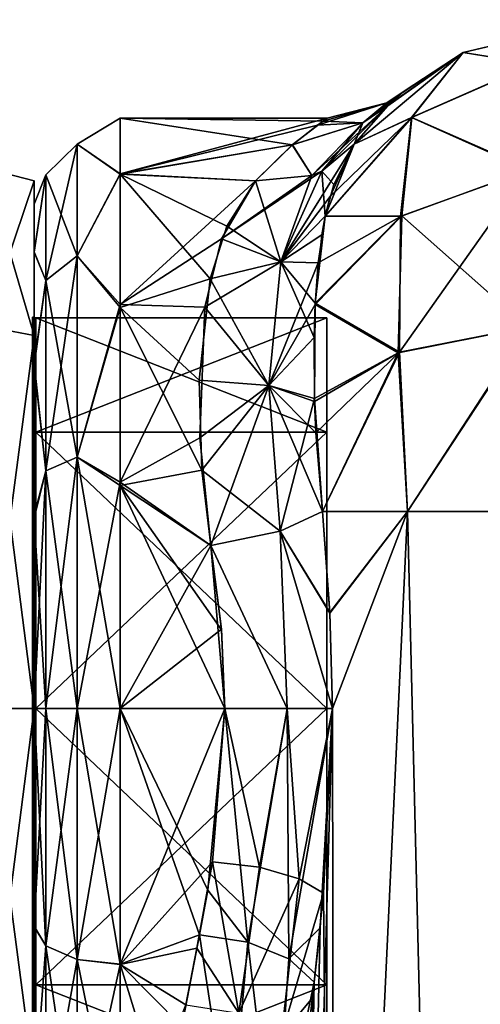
# Model space of a CAD drawing. Extents: x -23 to 700, y -2000 to 0.
# Tile 127 of 196: x -1 to 18, y -40 to 0. Entities that reach past the tile are written whole.
import ezdxf

# ---------------------------------------------------------------- set-up
doc = ezdxf.new("R2010")
doc.units = 0
doc.header["$LTSCALE"] = 65.149826
for name, color, linetype in [('1072', 7, 'CONTINUOUS'), ('1073', 7, 'CONTINUOUS'), ('1074', 7, 'CONTINUOUS'), ('1075', 7, 'CONTINUOUS'), ('1076', 7, 'CONTINUOUS'), ('1078', 7, 'CONTINUOUS'), ('1079', 7, 'CONTINUOUS'), ('1080', 7, 'CONTINUOUS'), ('1083', 7, 'CONTINUOUS'), ('1084', 7, 'CONTINUOUS'), ('1103', 7, 'CONTINUOUS'), ('1104', 7, 'CONTINUOUS'), ('1105', 7, 'CONTINUOUS'), ('1106', 7, 'CONTINUOUS'), ('1108', 7, 'CONTINUOUS'), ('1109', 7, 'CONTINUOUS'), ('1110', 7, 'CONTINUOUS'), ('1449', 7, 'CONTINUOUS'), ('1450', 7, 'CONTINUOUS'), ('1451', 7, 'CONTINUOUS'), ('1452', 7, 'CONTINUOUS'), ('1455', 7, 'CONTINUOUS'), ('1456', 7, 'CONTINUOUS'), ('1459', 7, 'CONTINUOUS'), ('1460', 7, 'CONTINUOUS'), ('1631', 7, 'CONTINUOUS'), ('1632', 7, 'CONTINUOUS')]:
    doc.layers.add(name, color=color, linetype=linetype)

msp = doc.modelspace()

# ---------------------------------------------------------------- linework, layer by layer
at = {"layer": '1072', "linetype": 'CONTINUOUS'}
for points in [[(11.714, -20, 7.232), (15.176, -20, 2.792), (12.022, -24.125, 6.615), (11.714, -20, 7.232)], [(12.022, -24.125, 6.615), (15.176, -20, 2.792), (12.124, -28, 6.429), (12.022, -24.125, 6.615)], [(15.176, -20, 2.792), (12.2, -83.45, 6.293), (12.124, -28, 6.429), (15.176, -20, 2.792)], [(16.722, -83.45, 1.72), (12.2, -83.45, 6.293), (15.176, -20, 2.792), (16.722, -83.45, 1.72)], [(20.235, -20, 0.321), (16.722, -83.45, 1.72), (15.176, -20, 2.792), (20.235, -20, 0.321)], [(23.05, -83.45), (16.722, -83.45, 1.72), (20.235, -20, 0.321), (23.05, -83.45)], [(12.2, -83.45, 6.293), (10.55, -83.45, 12.5), (12.124, -28, 6.429), (12.2, -83.45, 6.293)], [(12.124, -28, 6.429), (10.55, -83.45, 12.5), (11.624, -36.92, 7.431), (12.124, -28, 6.429)], [(11.624, -36.92, 7.431), (10.55, -83.45, 12.5), (11.383, -39.124, 8.013), (11.624, -36.92, 7.431)], [(11.383, -39.124, 8.013), (10.55, -83.45, 12.5), (10.87, -43.617, 9.689), (11.383, -39.124, 8.013)]]:
    msp.add_3dface(points, dxfattribs=at)
at = {"layer": '1073', "linetype": 'CONTINUOUS'}
for points in [[(17.43, -1.335, 20), (23.051, 0, 20), (20.293, -1.801, 12.479), (17.43, -1.335, 20)], [(13.009, -5.055, 20), (17.43, -1.335, 20), (15.33, -3.983, 13.381), (13.009, -5.055, 20)], [(15.33, -3.983, 13.381), (17.43, -1.335, 20), (20.293, -1.801, 12.479), (15.33, -3.983, 13.381)], [(15.33, -3.983, 13.381), (20.293, -1.801, 12.479), (20.089, -6.104, 6.115), (15.33, -3.983, 13.381)], [(11.83, -7.984, 15.013), (13.009, -5.055, 20), (15.33, -3.983, 13.381), (11.83, -7.984, 15.013)], [(11.83, -7.984, 15.013), (15.33, -3.983, 13.381), (14.891, -7.995, 8.005), (11.83, -7.984, 15.013)], [(14.891, -7.995, 8.005), (15.33, -3.983, 13.381), (20.089, -6.104, 6.115), (14.891, -7.995, 8.005)], [(12.177, -6.702, 16.851), (13.009, -5.055, 20), (11.83, -7.984, 15.013), (12.177, -6.702, 16.851)], [(14.891, -7.995, 8.005), (20.089, -6.104, 6.115), (14.843, -13.522, 4.36), (14.891, -7.995, 8.005)], [(14.843, -13.522, 4.36), (20.089, -6.104, 6.115), (20.099, -12.481, 1.849), (14.843, -13.522, 4.36)], [(11.691, -8.741, 14.084), (11.83, -7.984, 15.013), (11.422, -11.519, 11.389), (11.691, -8.741, 14.084)], [(11.422, -11.519, 11.389), (11.83, -7.984, 15.013), (14.891, -7.995, 8.005), (11.422, -11.519, 11.389)], [(11.422, -11.519, 11.389), (14.891, -7.995, 8.005), (14.843, -13.522, 4.36), (11.422, -11.519, 11.389)], [(11.377, -12.927, 10.342), (11.422, -11.519, 11.389), (11.4, -15.529, 8.832), (11.377, -12.927, 10.342)], [(11.4, -15.529, 8.832), (11.422, -11.519, 11.389), (14.843, -13.522, 4.36), (11.4, -15.529, 8.832)], [(15.176, -20, 2.792), (14.843, -13.522, 4.36), (20.099, -12.481, 1.849), (15.176, -20, 2.792)], [(20.235, -20, 0.321), (15.176, -20, 2.792), (20.099, -12.481, 1.849), (20.235, -20, 0.321)], [(11.4, -15.529, 8.832), (14.843, -13.522, 4.36), (11.453, -16.791, 8.266), (11.4, -15.529, 8.832)], [(14.843, -13.522, 4.36), (11.714, -20, 7.232), (11.453, -16.791, 8.266), (14.843, -13.522, 4.36)], [(15.176, -20, 2.792), (11.714, -20, 7.232), (14.843, -13.522, 4.36), (15.176, -20, 2.792)]]:
    msp.add_3dface(points, dxfattribs=at)
at = {"layer": '1074', "linetype": 'CONTINUOUS'}
for points in [[(17.429, -1.335, 46), (23.049, 0, 46), (17.43, -1.335, 20), (17.429, -1.335, 46)], [(17.43, -1.335, 20), (23.049, 0, 46), (23.051, 0, 20), (17.43, -1.335, 20)], [(13.009, -5.055, 46), (17.429, -1.335, 46), (14.37, -3.505, 40.198), (13.009, -5.055, 46)], [(13.009, -5.055, 20), (14.427, -3.451, 26.098), (17.43, -1.335, 20), (13.009, -5.055, 20)], [(14.37, -3.505, 40.198), (17.429, -1.335, 46), (15.043, -2.901, 34.832), (14.37, -3.505, 40.198)], [(14.971, -2.962, 30.092), (17.429, -1.335, 46), (14.427, -3.451, 26.098), (14.971, -2.962, 30.092)], [(14.427, -3.451, 26.098), (17.429, -1.335, 46), (17.43, -1.335, 20), (14.427, -3.451, 26.098)], [(15.043, -2.901, 34.832), (17.429, -1.335, 46), (14.971, -2.962, 30.092), (15.043, -2.901, 34.832)]]:
    msp.add_3dface(points, dxfattribs=at)
at = {"layer": '1075', "linetype": 'CONTINUOUS'}
for points in [[(17.429, -1.335, 46), (20.317, -1.797, 53.525), (23.049, 0, 46), (17.429, -1.335, 46)], [(13.009, -5.055, 46), (15.349, -3.97, 52.627), (17.429, -1.335, 46), (13.009, -5.055, 46)], [(15.349, -3.97, 52.627), (20.317, -1.797, 53.525), (17.429, -1.335, 46), (15.349, -3.97, 52.627)], [(15.349, -3.97, 52.627), (20.153, -6.096, 59.9), (20.317, -1.797, 53.525), (15.349, -3.97, 52.627)], [(11.831, -7.981, 50.983), (14.936, -7.971, 58.025), (15.349, -3.97, 52.627), (11.831, -7.981, 50.983)], [(11.831, -7.981, 50.983), (15.349, -3.97, 52.627), (12.025, -7.188, 49.897), (11.831, -7.981, 50.983)], [(12.025, -7.188, 49.897), (15.349, -3.97, 52.627), (13.009, -5.055, 46), (12.025, -7.188, 49.897)], [(14.936, -7.971, 58.025), (20.153, -6.096, 59.9), (15.349, -3.97, 52.627), (14.936, -7.971, 58.025)], [(14.936, -7.971, 58.025), (20.044, -12.494, 64.142), (20.153, -6.096, 59.9), (14.936, -7.971, 58.025)], [(11.419, -11.574, 54.656), (14.791, -13.546, 61.6), (14.936, -7.971, 58.025), (11.419, -11.574, 54.656)], [(11.419, -11.574, 54.656), (14.936, -7.971, 58.025), (11.544, -9.879, 53.138), (11.419, -11.574, 54.656)], [(11.544, -9.879, 53.138), (14.936, -7.971, 58.025), (11.831, -7.981, 50.983), (11.544, -9.879, 53.138)], [(14.791, -13.546, 61.6), (20.044, -12.494, 64.142), (14.936, -7.971, 58.025), (14.791, -13.546, 61.6)], [(11.396, -15.405, 57.107), (14.791, -13.546, 61.6), (11.419, -11.574, 54.656), (11.396, -15.405, 57.107)], [(14.791, -13.546, 61.6), (15.175, -20, 63.208), (20.044, -12.494, 64.142), (14.791, -13.546, 61.6)], [(15.175, -20, 63.208), (20.234, -20, 65.679), (20.044, -12.494, 64.142), (15.175, -20, 63.208)], [(11.396, -15.405, 57.107), (11.714, -20, 58.768), (14.791, -13.546, 61.6), (11.396, -15.405, 57.107)], [(11.714, -20, 58.768), (15.175, -20, 63.208), (14.791, -13.546, 61.6), (11.714, -20, 58.768)]]:
    msp.add_3dface(points, dxfattribs=at)
at = {"layer": '1076', "linetype": 'CONTINUOUS'}
for points in [[(11.714, -20, 58.768), (12.021, -24.097, 59.382), (15.175, -20, 63.208), (11.714, -20, 58.768)], [(12.021, -24.097, 59.382), (12.124, -28, 59.571), (15.175, -20, 63.208), (12.021, -24.097, 59.382)], [(12.124, -28, 59.571), (12.2, -83.45, 59.707), (15.175, -20, 63.208), (12.124, -28, 59.571)], [(12.2, -83.45, 59.707), (16.722, -83.45, 64.28), (15.175, -20, 63.208), (12.2, -83.45, 59.707)], [(15.175, -20, 63.208), (16.722, -83.45, 64.28), (20.234, -20, 65.679), (15.175, -20, 63.208)], [(16.722, -83.45, 64.28), (23.05, -83.45, 66), (20.234, -20, 65.679), (16.722, -83.45, 64.28)], [(11.76, -35.516, 58.865), (12.2, -83.45, 59.707), (12.124, -28, 59.571), (11.76, -35.516, 58.865)], [(11.31, -39.763, 57.792), (12.2, -83.45, 59.707), (11.76, -35.516, 58.865), (11.31, -39.763, 57.792)], [(10.986, -42.563, 56.771), (12.2, -83.45, 59.707), (11.31, -39.763, 57.792), (10.986, -42.563, 56.771)]]:
    msp.add_3dface(points, dxfattribs=at)
at = {"layer": '1078', "linetype": 'CONTINUOUS'}
for points in [[(0, -7.5, 33.035), (0, -9.447, 24.283), (0, -9.433, 41.695), (0, -7.5, 33.035)], [(0, -9.433, 41.695), (0, -9.447, 24.283), (0, -13.969, 47.946), (0, -9.433, 41.695)], [(0, -9.447, 24.283), (0, -14.075, 17.955), (0, -13.969, 47.946), (0, -9.447, 24.283)], [(0, -13.969, 47.946), (0, -14.075, 17.955), (0, -20.137, 51.938), (0, -13.969, 47.946)], [(0, -14.075, 17.955), (0, -20.264, 14.01), (0, -20.137, 51.938), (0, -14.075, 17.955)], [(0, -20.264, 14.01), (0, -28, 12.5), (0, -20.137, 51.938), (0, -20.264, 14.01)], [(0, -20.137, 51.938), (0, -28, 12.5), (0, -28, 53.5), (0, -20.137, 51.938)], [(0, -28, 53.5), (0, -28, 12.5), (0, -36.849, 14.513), (0, -28, 53.5)], [(0, -36.861, 51.481), (0, -28, 53.5), (0, -36.849, 14.513), (0, -36.861, 51.481)], [(0, -44.01, 20.197), (0, -36.861, 51.481), (0, -36.849, 14.513), (0, -44.01, 20.197)], [(0, -44.013, 45.798), (0, -36.861, 51.481), (0, -44.01, 20.197), (0, -44.013, 45.798)]]:
    msp.add_3dface(points, dxfattribs=at)
at = {"layer": '1079', "linetype": 'CONTINUOUS'}
for points in [[(11.739, -4.121, 30.591), (10.488, -5.089, 25.852), (3.5, -4, 33.051), (11.739, -4.121, 30.591)], [(3.5, -4, 33.051), (10.488, -5.089, 25.852), (3.5, -6.279, 22.792), (3.5, -4, 33.051)], [(11.907, -4.005, 33.478), (11.739, -4.121, 30.591), (3.5, -4, 33.051), (11.907, -4.005, 33.478)], [(3.5, -6.27, 43.189), (11.907, -4.005, 33.478), (3.5, -4, 33.051), (3.5, -6.27, 43.189)], [(11.511, -4.284, 36.682), (11.907, -4.005, 33.478), (3.5, -6.27, 43.189), (11.511, -4.284, 36.682)], [(10.497, -5.082, 40.124), (11.511, -4.284, 36.682), (3.5, -6.27, 43.189), (10.497, -5.082, 40.124)], [(8.993, -6.547, 43.759), (10.497, -5.082, 40.124), (3.5, -6.27, 43.189), (8.993, -6.547, 43.759)], [(10.488, -5.089, 25.852), (8.993, -6.547, 22.241), (3.5, -6.279, 22.792), (10.488, -5.089, 25.852)], [(3.5, -11.575, 50.499), (8.993, -6.547, 43.759), (3.5, -6.27, 43.189), (3.5, -11.575, 50.499)], [(3.5, -6.279, 22.792), (8.993, -6.547, 22.241), (7.826, -8.389, 19.165), (3.5, -6.279, 22.792)], [(3.5, -11.698, 15.386), (3.5, -6.279, 22.792), (7.147, -10.533, 16.541), (3.5, -11.698, 15.386)], [(7.147, -10.533, 16.541), (3.5, -6.279, 22.792), (7.826, -8.389, 19.165), (7.147, -10.533, 16.541)], [(7.616, -8.913, 47.55), (8.993, -6.547, 43.759), (3.5, -11.575, 50.499), (7.616, -8.913, 47.55)], [(6.94, -11.685, 50.601), (7.616, -8.913, 47.55), (3.5, -11.575, 50.499), (6.94, -11.685, 50.601)], [(6.708, -14.652, 13.054), (3.5, -11.698, 15.386), (7.147, -10.533, 16.541), (6.708, -14.652, 13.054)], [(3.5, -18.796, 55.165), (6.94, -11.685, 50.601), (3.5, -11.575, 50.499), (3.5, -18.796, 55.165)], [(6.734, -17.004, 54.333), (6.94, -11.685, 50.601), (3.5, -18.796, 55.165), (6.734, -17.004, 54.333)], [(3.5, -18.944, 10.774), (3.5, -11.698, 15.386), (6.814, -18.316, 11.04), (3.5, -18.944, 10.774)], [(6.814, -18.316, 11.04), (3.5, -11.698, 15.386), (6.708, -14.652, 13.054), (6.814, -18.316, 11.04)], [(7.18, -21.379, 56.069), (6.734, -17.004, 54.333), (3.5, -18.796, 55.165), (7.18, -21.379, 56.069)], [(7.18, -21.379, 9.931), (3.5, -18.944, 10.774), (6.814, -18.316, 11.04), (7.18, -21.379, 9.931)], [(3.5, -28, 57), (7.18, -21.379, 56.069), (3.5, -18.796, 55.165), (3.5, -28, 57)], [(3.5, -28, 9), (3.5, -18.944, 10.774), (7.753, -28, 9), (3.5, -28, 9)], [(7.753, -28, 9), (3.5, -18.944, 10.774), (7.611, -24.8, 9.214), (7.753, -28, 9)], [(7.611, -24.8, 9.214), (3.5, -18.944, 10.774), (7.18, -21.379, 9.931), (7.611, -24.8, 9.214)], [(7.61, -24.783, 56.783), (7.18, -21.379, 56.069), (3.5, -28, 57), (7.61, -24.783, 56.783)], [(7.753, -28, 57), (7.61, -24.783, 56.783), (3.5, -28, 57), (7.753, -28, 57)]]:
    msp.add_3dface(points, dxfattribs=at)
at = {"layer": '1080', "linetype": 'CONTINUOUS'}
for points in [[(7.753, -28, 57), (3.5, -28, 57), (3.5, -38.405, 54.627), (7.753, -28, 57)], [(7.753, -28, 57), (3.5, -38.405, 54.627), (7.246, -34.233, 56.176), (7.753, -28, 57)], [(3.5, -28, 9), (7.753, -28, 9), (7.054, -35.385, 10.165), (3.5, -28, 9)], [(6.717, -37.206, 10.836), (3.5, -28, 9), (7.054, -35.385, 10.165), (6.717, -37.206, 10.836)], [(3.5, -28, 9), (6.717, -37.206, 10.836), (3.5, -38.402, 11.371), (3.5, -28, 9)], [(7.246, -34.233, 56.176), (3.5, -38.405, 54.627), (6.611, -37.747, 54.931), (7.246, -34.233, 56.176)], [(6.717, -37.206, 10.836), (5.998, -40.926, 12.778), (3.5, -38.402, 11.371), (6.717, -37.206, 10.836)], [(6.611, -37.747, 54.931), (3.5, -38.405, 54.627), (6.165, -40.052, 53.754), (6.611, -37.747, 54.931)], [(5.998, -40.926, 12.778), (5.5, -44.976, 16.034), (3.5, -38.402, 11.371), (5.998, -40.926, 12.778)], [(3.5, -38.402, 11.371), (5.5, -44.976, 16.034), (3.5, -46.769, 18.042), (3.5, -38.402, 11.371)], [(3.5, -38.405, 54.627), (3.5, -46.771, 47.955), (6.165, -40.052, 53.754), (3.5, -38.405, 54.627)]]:
    msp.add_3dface(points, dxfattribs=at)
at = {"layer": '1083', "linetype": 'CONTINUOUS'}
for points in [[(3.5, -6.27, 43.189), (3.5, -4, 33.051), (1.75, -5.059, 38.236), (3.5, -6.27, 43.189)], [(3.5, -4, 33.051), (3.5, -6.279, 22.792), (1.75, -5.059, 27.764), (3.5, -4, 33.051)], [(3.5, -4, 33.051), (1.75, -5.059, 27.764), (1.75, -5.059, 38.236), (3.5, -4, 33.051)], [(0.468, -6.31, 28.049), (0.468, -6.31, 37.951), (1.75, -5.059, 27.764), (0.468, -6.31, 28.049)], [(1.75, -9.603, 18.329), (0.468, -6.31, 28.049), (1.75, -5.059, 27.764), (1.75, -9.603, 18.329)], [(0.468, -6.31, 37.951), (0.468, -10.606, 46.872), (1.75, -5.059, 38.236), (0.468, -6.31, 37.951)], [(1.75, -5.059, 27.764), (0.468, -6.31, 37.951), (1.75, -5.059, 38.236), (1.75, -5.059, 27.764)], [(1.75, -5.059, 38.236), (0.468, -10.606, 46.872), (1.75, -9.603, 47.671), (1.75, -5.059, 38.236)], [(3.5, -6.27, 43.189), (1.75, -5.059, 38.236), (1.75, -9.603, 47.671), (3.5, -6.27, 43.189)], [(3.5, -6.279, 22.792), (1.75, -9.603, 18.329), (1.75, -5.059, 27.764), (3.5, -6.279, 22.792)], [(0, -9.447, 24.283), (0, -7.5, 33.035), (0.468, -6.31, 28.049), (0, -9.447, 24.283)], [(0.468, -10.606, 19.128), (0, -9.447, 24.283), (0.468, -6.31, 28.049), (0.468, -10.606, 19.128)], [(0, -7.5, 33.035), (0, -9.433, 41.695), (0.468, -6.31, 37.951), (0, -7.5, 33.035)], [(0.468, -6.31, 28.049), (0, -7.5, 33.035), (0.468, -6.31, 37.951), (0.468, -6.31, 28.049)], [(0.468, -6.31, 37.951), (0, -9.433, 41.695), (0.468, -10.606, 46.872), (0.468, -6.31, 37.951)], [(0.468, -10.606, 19.128), (0.468, -6.31, 28.049), (1.75, -9.603, 18.329), (0.468, -10.606, 19.128)], [(3.5, -11.575, 50.499), (3.5, -6.27, 43.189), (1.75, -9.603, 47.671), (3.5, -11.575, 50.499)], [(3.5, -6.279, 22.792), (3.5, -11.698, 15.386), (1.75, -9.603, 18.329), (3.5, -6.279, 22.792)], [(0, -9.433, 41.695), (0, -13.969, 47.946), (0.468, -10.606, 46.872), (0, -9.433, 41.695)], [(0, -14.075, 17.955), (0, -9.447, 24.283), (0.468, -10.606, 19.128), (0, -14.075, 17.955)], [(1.75, -17.79, 11.799), (0.468, -10.606, 19.128), (1.75, -9.603, 18.329), (1.75, -17.79, 11.799)], [(0.468, -10.606, 46.872), (0.468, -18.347, 53.045), (1.75, -9.603, 47.671), (0.468, -10.606, 46.872)], [(1.75, -9.603, 47.671), (0.468, -18.347, 53.045), (1.75, -17.79, 54.201), (1.75, -9.603, 47.671)], [(3.5, -11.575, 50.499), (1.75, -9.603, 47.671), (1.75, -17.79, 54.201), (3.5, -11.575, 50.499)], [(3.5, -11.698, 15.386), (1.75, -17.79, 11.799), (1.75, -9.603, 18.329), (3.5, -11.698, 15.386)], [(0.468, -18.347, 12.955), (0, -14.075, 17.955), (0.468, -10.606, 19.128), (0.468, -18.347, 12.955)], [(0.468, -10.606, 46.872), (0, -13.969, 47.946), (0.468, -18.347, 53.045), (0.468, -10.606, 46.872)], [(0.468, -18.347, 12.955), (0.468, -10.606, 19.128), (1.75, -17.79, 11.799), (0.468, -18.347, 12.955)], [(3.5, -18.796, 55.165), (3.5, -11.575, 50.499), (1.75, -17.79, 54.201), (3.5, -18.796, 55.165)], [(3.5, -11.698, 15.386), (3.5, -18.944, 10.774), (1.75, -17.79, 11.799), (3.5, -11.698, 15.386)], [(0, -13.969, 47.946), (0, -20.137, 51.938), (0.468, -18.347, 53.045), (0, -13.969, 47.946)], [(0, -20.264, 14.01), (0, -14.075, 17.955), (0.468, -18.347, 12.955), (0, -20.264, 14.01)], [(0.468, -28, 55.248), (1.75, -28, 56.531), (1.75, -17.79, 54.201), (0.468, -28, 55.248)], [(0.468, -18.347, 53.045), (0.468, -28, 55.248), (1.75, -17.79, 54.201), (0.468, -18.347, 53.045)], [(1.75, -28, 9.469), (0.468, -18.347, 12.955), (1.75, -17.79, 11.799), (1.75, -28, 9.469)], [(1.75, -28, 56.531), (3.5, -18.796, 55.165), (1.75, -17.79, 54.201), (1.75, -28, 56.531)], [(3.5, -18.944, 10.774), (3.5, -28, 9), (1.75, -17.79, 11.799), (3.5, -18.944, 10.774)], [(3.5, -28, 9), (1.75, -28, 9.469), (1.75, -17.79, 11.799), (3.5, -28, 9)], [(0.468, -28, 10.752), (0, -20.264, 14.01), (0.468, -18.347, 12.955), (0.468, -28, 10.752)], [(0, -20.137, 51.938), (0, -28, 53.5), (0.468, -18.347, 53.045), (0, -20.137, 51.938)], [(0, -28, 53.5), (0.468, -28, 55.248), (0.468, -18.347, 53.045), (0, -28, 53.5)], [(1.75, -28, 9.469), (0.468, -28, 10.752), (0.468, -18.347, 12.955), (1.75, -28, 9.469)], [(3.5, -28, 57), (3.5, -18.796, 55.165), (1.75, -28, 56.531), (3.5, -28, 57)], [(0, -28, 12.5), (0, -20.264, 14.01), (0.468, -28, 10.752), (0, -28, 12.5)]]:
    msp.add_3dface(points, dxfattribs=at)
at = {"layer": '1084', "linetype": 'CONTINUOUS'}
for points in [[(0, -36.849, 14.513), (0, -28, 12.5), (0.468, -37.653, 12.955), (0, -36.849, 14.513)], [(0.468, -37.653, 12.955), (0, -28, 12.5), (0.468, -28, 10.752), (0.468, -37.653, 12.955)], [(0, -28, 53.5), (0, -36.861, 51.481), (0.468, -28, 55.248), (0, -28, 53.5)], [(0.468, -28, 55.248), (0, -36.861, 51.481), (0.468, -37.653, 53.045), (0.468, -28, 55.248)], [(0.468, -28, 55.248), (0.468, -37.653, 53.045), (1.75, -28, 56.531), (0.468, -28, 55.248)], [(1.75, -28, 56.531), (0.468, -37.653, 53.045), (1.75, -38.21, 54.201), (1.75, -28, 56.531)], [(0.468, -37.653, 12.955), (0.468, -28, 10.752), (1.75, -38.21, 11.799), (0.468, -37.653, 12.955)], [(1.75, -38.21, 11.799), (0.468, -28, 10.752), (1.75, -28, 9.469), (1.75, -38.21, 11.799)], [(3.5, -38.405, 54.627), (3.5, -28, 57), (1.75, -38.21, 54.201), (3.5, -38.405, 54.627)], [(3.5, -28, 57), (1.75, -28, 56.531), (1.75, -38.21, 54.201), (3.5, -28, 57)], [(3.5, -28, 9), (3.5, -38.402, 11.371), (1.75, -28, 9.469), (3.5, -28, 9)], [(3.5, -38.402, 11.371), (1.75, -38.21, 11.799), (1.75, -28, 9.469), (3.5, -38.402, 11.371)], [(0, -44.01, 20.197), (0, -36.849, 14.513), (0.468, -37.653, 12.955), (0, -44.01, 20.197)], [(0, -36.861, 51.481), (0, -44.013, 45.798), (0.468, -37.653, 53.045), (0, -36.861, 51.481)], [(0.468, -37.653, 53.045), (0, -44.013, 45.798), (0.468, -45.394, 46.872), (0.468, -37.653, 53.045)], [(0.468, -45.394, 19.128), (0, -44.01, 20.197), (0.468, -37.653, 12.955), (0.468, -45.394, 19.128)], [(0.468, -37.653, 53.045), (0.468, -45.394, 46.872), (1.75, -38.21, 54.201), (0.468, -37.653, 53.045)], [(0.468, -45.394, 19.128), (0.468, -37.653, 12.955), (1.75, -46.397, 18.329), (0.468, -45.394, 19.128)], [(1.75, -46.397, 18.329), (0.468, -37.653, 12.955), (1.75, -38.21, 11.799), (1.75, -46.397, 18.329)], [(1.75, -38.21, 54.201), (0.468, -45.394, 46.872), (1.75, -46.397, 47.671), (1.75, -38.21, 54.201)], [(3.5, -38.402, 11.371), (3.5, -46.769, 18.042), (1.75, -38.21, 11.799), (3.5, -38.402, 11.371)], [(3.5, -46.769, 18.042), (1.75, -46.397, 18.329), (1.75, -38.21, 11.799), (3.5, -46.769, 18.042)], [(3.5, -38.405, 54.627), (1.75, -38.21, 54.201), (1.75, -46.397, 47.671), (3.5, -38.405, 54.627)], [(3.5, -46.771, 47.955), (3.5, -38.405, 54.627), (1.75, -46.397, 47.671), (3.5, -46.771, 47.955)]]:
    msp.add_3dface(points, dxfattribs=at)
at = {"layer": '1103', "linetype": 'CONTINUOUS'}
for points in [[(14.971, -2.962, 30.092), (14.427, -3.451, 26.098), (13.36, -4.189, 26.701), (14.971, -2.962, 30.092)], [(14.331, -3.377, 32.995), (14.971, -2.962, 30.092), (13.36, -4.189, 26.701), (14.331, -3.377, 32.995)], [(14.37, -3.505, 40.198), (15.043, -2.901, 34.832), (13.361, -4.188, 39.294), (14.37, -3.505, 40.198)], [(13.361, -4.188, 39.294), (15.043, -2.901, 34.832), (14.331, -3.377, 32.995), (13.361, -4.188, 39.294)], [(15.043, -2.901, 34.832), (14.971, -2.962, 30.092), (14.331, -3.377, 32.995), (15.043, -2.901, 34.832)], [(11.685, -6.159, 44.954), (14.37, -3.505, 40.198), (11.287, -6.331, 44.72), (11.685, -6.159, 44.954)], [(11.287, -6.331, 44.72), (14.37, -3.505, 40.198), (13.361, -4.188, 39.294), (11.287, -6.331, 44.72)], [(11.907, -4.005, 33.478), (11.511, -4.284, 36.682), (14.331, -3.377, 32.995), (11.907, -4.005, 33.478)], [(11.511, -4.284, 36.682), (13.361, -4.188, 39.294), (14.331, -3.377, 32.995), (11.511, -4.284, 36.682)], [(13.009, -5.055, 46), (14.37, -3.505, 40.198), (11.685, -6.159, 44.954), (13.009, -5.055, 46)], [(11.739, -4.121, 30.591), (11.907, -4.005, 33.478), (14.331, -3.377, 32.995), (11.739, -4.121, 30.591)], [(11.739, -4.121, 30.591), (14.331, -3.377, 32.995), (13.36, -4.189, 26.701), (11.739, -4.121, 30.591)], [(14.427, -3.451, 26.098), (13.009, -5.055, 20), (13.36, -4.189, 26.701), (14.427, -3.451, 26.098)], [(10.488, -5.089, 25.852), (11.739, -4.121, 30.591), (13.36, -4.189, 26.701), (10.488, -5.089, 25.852)], [(11.287, -6.331, 21.28), (10.488, -5.089, 25.852), (13.36, -4.189, 26.701), (11.287, -6.331, 21.28)], [(11.511, -4.284, 36.682), (10.497, -5.082, 40.124), (13.361, -4.188, 39.294), (11.511, -4.284, 36.682)], [(10.497, -5.082, 40.124), (11.287, -6.331, 44.72), (13.361, -4.188, 39.294), (10.497, -5.082, 40.124)], [(11.685, -6.158, 21.046), (11.287, -6.331, 21.28), (13.36, -4.189, 26.701), (11.685, -6.158, 21.046)], [(13.009, -5.055, 20), (11.685, -6.158, 21.046), (13.36, -4.189, 26.701), (13.009, -5.055, 20)], [(10.497, -5.082, 40.124), (8.993, -6.547, 43.759), (11.287, -6.331, 44.72), (10.497, -5.082, 40.124)], [(8.993, -6.547, 22.241), (10.488, -5.089, 25.852), (11.287, -6.331, 21.28), (8.993, -6.547, 22.241)]]:
    msp.add_3dface(points, dxfattribs=at)
at = {"layer": '1104', "linetype": 'CONTINUOUS'}
for points in [[(12.025, -7.188, 49.897), (13.009, -5.055, 46), (10.026, -9.844, 50.019), (12.025, -7.188, 49.897)], [(10.026, -9.844, 50.019), (13.009, -5.055, 46), (11.685, -6.159, 44.954), (10.026, -9.844, 50.019)], [(7.616, -8.913, 47.55), (10.026, -9.844, 50.019), (11.685, -6.159, 44.954), (7.616, -8.913, 47.55)], [(7.616, -8.913, 47.55), (11.685, -6.159, 44.954), (11.287, -6.331, 44.72), (7.616, -8.913, 47.55)], [(8.993, -6.547, 43.759), (7.616, -8.913, 47.55), (11.287, -6.331, 44.72), (8.993, -6.547, 43.759)], [(11.831, -7.981, 50.983), (12.025, -7.188, 49.897), (10.026, -9.844, 50.019), (11.831, -7.981, 50.983)], [(11.544, -9.879, 53.138), (11.831, -7.981, 50.983), (10.026, -9.844, 50.019), (11.544, -9.879, 53.138)], [(7.616, -8.913, 47.55), (6.94, -11.685, 50.601), (10.026, -9.844, 50.019), (7.616, -8.913, 47.55)], [(6.94, -11.685, 50.601), (9.536, -14.869, 54.136), (10.026, -9.844, 50.019), (6.94, -11.685, 50.601)], [(9.536, -14.869, 54.136), (11.544, -9.879, 53.138), (10.026, -9.844, 50.019), (9.536, -14.869, 54.136)], [(11.419, -11.574, 54.656), (11.544, -9.879, 53.138), (9.536, -14.869, 54.136), (11.419, -11.574, 54.656)], [(11.396, -15.405, 57.107), (11.419, -11.574, 54.656), (9.536, -14.869, 54.136), (11.396, -15.405, 57.107)], [(6.94, -11.685, 50.601), (6.734, -17.004, 54.333), (9.536, -14.869, 54.136), (6.94, -11.685, 50.601)], [(6.734, -17.004, 54.333), (7.18, -21.379, 56.069), (9.536, -14.869, 54.136), (6.734, -17.004, 54.333)], [(7.18, -21.379, 56.069), (9.994, -20.789, 56.818), (9.536, -14.869, 54.136), (7.18, -21.379, 56.069)], [(9.994, -20.789, 56.818), (11.396, -15.405, 57.107), (9.536, -14.869, 54.136), (9.994, -20.789, 56.818)], [(11.714, -20, 58.768), (11.396, -15.405, 57.107), (9.994, -20.789, 56.818), (11.714, -20, 58.768)]]:
    msp.add_3dface(points, dxfattribs=at)
at = {"layer": '1105', "linetype": 'CONTINUOUS'}
for points in [[(12.021, -24.097, 59.382), (11.714, -20, 58.768), (9.994, -20.789, 56.818), (12.021, -24.097, 59.382)], [(7.18, -21.379, 56.069), (10.288, -28, 57.691), (9.994, -20.789, 56.818), (7.18, -21.379, 56.069)], [(12.124, -28, 59.571), (12.021, -24.097, 59.382), (9.994, -20.789, 56.818), (12.124, -28, 59.571)], [(10.288, -28, 57.691), (12.124, -28, 59.571), (9.994, -20.789, 56.818), (10.288, -28, 57.691)], [(7.18, -21.379, 56.069), (7.61, -24.783, 56.783), (7.753, -28, 57), (7.18, -21.379, 56.069)], [(7.18, -21.379, 56.069), (7.753, -28, 57), (10.288, -28, 57.691), (7.18, -21.379, 56.069)]]:
    msp.add_3dface(points, dxfattribs=at)
at = {"layer": '1106', "linetype": 'CONTINUOUS'}
for points in [[(7.753, -28, 57), (7.246, -34.233, 56.176), (9.158, -34.457, 56.513), (7.753, -28, 57)], [(7.753, -28, 57), (9.158, -34.457, 56.513), (10.288, -28, 57.691), (7.753, -28, 57)], [(9.158, -34.457, 56.513), (10.769, -34.925, 57.514), (10.288, -28, 57.691), (9.158, -34.457, 56.513)], [(10.769, -34.925, 57.514), (12.124, -28, 59.571), (10.288, -28, 57.691), (10.769, -34.925, 57.514)], [(11.76, -35.516, 58.865), (12.124, -28, 59.571), (10.769, -34.925, 57.514), (11.76, -35.516, 58.865)], [(7.246, -34.233, 56.176), (6.611, -37.747, 54.931), (8.322, -40.395, 54.12), (7.246, -34.233, 56.176)], [(7.246, -34.233, 56.176), (8.322, -40.395, 54.12), (9.158, -34.457, 56.513), (7.246, -34.233, 56.176)], [(9.158, -34.457, 56.513), (8.322, -40.395, 54.12), (10.769, -34.925, 57.514), (9.158, -34.457, 56.513)], [(8.322, -40.395, 54.12), (10.047, -41.285, 55.198), (10.769, -34.925, 57.514), (8.322, -40.395, 54.12)], [(10.047, -41.285, 55.198), (11.76, -35.516, 58.865), (10.769, -34.925, 57.514), (10.047, -41.285, 55.198)], [(11.31, -39.763, 57.792), (11.76, -35.516, 58.865), (10.047, -41.285, 55.198), (11.31, -39.763, 57.792)], [(6.611, -37.747, 54.931), (6.165, -40.052, 53.754), (8.322, -40.395, 54.12), (6.611, -37.747, 54.931)], [(10.986, -42.563, 56.771), (11.31, -39.763, 57.792), (10.047, -41.285, 55.198), (10.986, -42.563, 56.771)]]:
    msp.add_3dface(points, dxfattribs=at)
at = {"layer": '1108', "linetype": 'CONTINUOUS'}
for points in [[(7.054, -35.385, 10.165), (7.753, -28, 9), (8.688, -37.506, 10.521), (7.054, -35.385, 10.165)], [(7.753, -28, 9), (10.288, -28, 8.309), (8.688, -37.506, 10.521), (7.753, -28, 9)], [(10.288, -28, 8.309), (10.345, -38.176, 9.528), (8.688, -37.506, 10.521), (10.288, -28, 8.309)], [(10.288, -28, 8.309), (12.124, -28, 6.429), (10.345, -38.176, 9.528), (10.288, -28, 8.309)], [(12.124, -28, 6.429), (11.624, -36.92, 7.431), (10.345, -38.176, 9.528), (12.124, -28, 6.429)], [(6.717, -37.206, 10.836), (7.054, -35.385, 10.165), (8.688, -37.506, 10.521), (6.717, -37.206, 10.836)], [(5.998, -40.926, 12.778), (6.717, -37.206, 10.836), (7.978, -45.461, 15.549), (5.998, -40.926, 12.778)], [(6.717, -37.206, 10.836), (8.688, -37.506, 10.521), (7.978, -45.461, 15.549), (6.717, -37.206, 10.836)], [(11.624, -36.92, 7.431), (11.383, -39.124, 8.013), (10.345, -38.176, 9.528), (11.624, -36.92, 7.431)], [(7.978, -45.461, 15.549), (8.688, -37.506, 10.521), (9.788, -46.754, 14.257), (7.978, -45.461, 15.549)], [(8.688, -37.506, 10.521), (10.345, -38.176, 9.528), (9.788, -46.754, 14.257), (8.688, -37.506, 10.521)], [(10.345, -38.176, 9.528), (11.383, -39.124, 8.013), (9.788, -46.754, 14.257), (10.345, -38.176, 9.528)], [(11.383, -39.124, 8.013), (10.87, -43.617, 9.689), (9.788, -46.754, 14.257), (11.383, -39.124, 8.013)]]:
    msp.add_3dface(points, dxfattribs=at)
at = {"layer": '1109', "linetype": 'CONTINUOUS'}
for points in [[(11.714, -20, 7.232), (12.022, -24.125, 6.615), (9.994, -20.789, 9.182), (11.714, -20, 7.232)], [(7.18, -21.379, 9.931), (9.994, -20.789, 9.182), (10.288, -28, 8.309), (7.18, -21.379, 9.931)], [(12.022, -24.125, 6.615), (12.124, -28, 6.429), (9.994, -20.789, 9.182), (12.022, -24.125, 6.615)], [(9.994, -20.789, 9.182), (12.124, -28, 6.429), (10.288, -28, 8.309), (9.994, -20.789, 9.182)], [(7.753, -28, 9), (7.611, -24.8, 9.214), (7.18, -21.379, 9.931), (7.753, -28, 9)], [(7.753, -28, 9), (7.18, -21.379, 9.931), (10.288, -28, 8.309), (7.753, -28, 9)]]:
    msp.add_3dface(points, dxfattribs=at)
at = {"layer": '1110', "linetype": 'CONTINUOUS'}
for points in [[(13.009, -5.055, 20), (12.177, -6.702, 16.851), (11.685, -6.158, 21.046), (13.009, -5.055, 20)], [(10.026, -9.844, 15.981), (8.993, -6.547, 22.241), (11.287, -6.331, 21.28), (10.026, -9.844, 15.981)], [(11.685, -6.158, 21.046), (11.83, -7.984, 15.013), (10.026, -9.844, 15.981), (11.685, -6.158, 21.046)], [(11.685, -6.158, 21.046), (10.026, -9.844, 15.981), (11.287, -6.331, 21.28), (11.685, -6.158, 21.046)], [(12.177, -6.702, 16.851), (11.83, -7.984, 15.013), (11.685, -6.158, 21.046), (12.177, -6.702, 16.851)], [(7.826, -8.389, 19.165), (8.993, -6.547, 22.241), (10.026, -9.844, 15.981), (7.826, -8.389, 19.165)], [(11.83, -7.984, 15.013), (11.691, -8.741, 14.084), (10.026, -9.844, 15.981), (11.83, -7.984, 15.013)], [(7.147, -10.533, 16.541), (7.826, -8.389, 19.165), (10.026, -9.844, 15.981), (7.147, -10.533, 16.541)], [(11.691, -8.741, 14.084), (11.422, -11.519, 11.389), (10.026, -9.844, 15.981), (11.691, -8.741, 14.084)], [(7.147, -10.533, 16.541), (10.026, -9.844, 15.981), (9.536, -14.87, 11.864), (7.147, -10.533, 16.541)], [(10.026, -9.844, 15.981), (11.377, -12.927, 10.342), (9.536, -14.87, 11.864), (10.026, -9.844, 15.981)], [(11.422, -11.519, 11.389), (11.377, -12.927, 10.342), (10.026, -9.844, 15.981), (11.422, -11.519, 11.389)], [(6.708, -14.652, 13.054), (7.147, -10.533, 16.541), (9.536, -14.87, 11.864), (6.708, -14.652, 13.054)], [(11.377, -12.927, 10.342), (11.4, -15.529, 8.832), (9.536, -14.87, 11.864), (11.377, -12.927, 10.342)], [(6.814, -18.316, 11.04), (6.708, -14.652, 13.054), (9.536, -14.87, 11.864), (6.814, -18.316, 11.04)], [(6.814, -18.316, 11.04), (9.536, -14.87, 11.864), (9.994, -20.789, 9.182), (6.814, -18.316, 11.04)], [(11.453, -16.791, 8.266), (11.714, -20, 7.232), (9.536, -14.87, 11.864), (11.453, -16.791, 8.266)], [(9.536, -14.87, 11.864), (11.714, -20, 7.232), (9.994, -20.789, 9.182), (9.536, -14.87, 11.864)], [(11.4, -15.529, 8.832), (11.453, -16.791, 8.266), (9.536, -14.87, 11.864), (11.4, -15.529, 8.832)], [(7.18, -21.379, 9.931), (6.814, -18.316, 11.04), (9.994, -20.789, 9.182), (7.18, -21.379, 9.931)]]:
    msp.add_3dface(points, dxfattribs=at)
at = {"layer": '1449', "linetype": 'CONTINUOUS'}
for points in [[(0, -12.098, 33), (0, -16.756, 21.756), (0, -6.556, 33), (0, -12.098, 33)], [(0, -6.556, 33), (0, -16.756, 21.756), (0, -12.837, 17.836), (0, -6.556, 33)], [(0, -12.837, 48.164), (0, -12.098, 33), (0, -6.556, 33), (0, -12.837, 48.164)], [(0, -16.756, 44.244), (0, -12.098, 33), (0, -12.837, 48.164), (0, -16.756, 44.244)], [(0, -16.756, 21.756), (0, -28, 17.098), (0, -12.837, 17.836), (0, -16.756, 21.756)], [(0, -12.837, 17.836), (0, -28, 17.098), (0, -28, 11.556), (0, -12.837, 17.836)], [(0, -28, 48.902), (0, -16.756, 44.244), (0, -12.837, 48.164), (0, -28, 48.902)], [(0, -28, 54.444), (0, -28, 48.902), (0, -12.837, 48.164), (0, -28, 54.444)], [(0, -28, 17.098), (0, -39.244, 21.756), (0, -43.163, 17.836), (0, -28, 17.098)], [(0, -28, 11.556), (0, -28, 17.098), (0, -43.163, 17.836), (0, -28, 11.556)], [(0, -39.244, 44.244), (0, -28, 48.902), (0, -43.163, 48.164), (0, -39.244, 44.244)], [(0, -43.163, 48.164), (0, -28, 48.902), (0, -28, 54.444), (0, -43.163, 48.164)], [(0, -39.244, 21.756), (0, -43.902, 33), (0, -43.163, 17.836), (0, -39.244, 21.756)], [(0, -43.902, 33), (0, -39.244, 44.244), (0, -49.444, 33), (0, -43.902, 33)], [(0, -49.444, 33), (0, -39.244, 44.244), (0, -43.163, 48.164), (0, -49.444, 33)]]:
    msp.add_3dface(points, dxfattribs=at)
at = {"layer": '1450', "linetype": 'CONTINUOUS'}
for points in [[(11.9, -12.115, 33), (11.9, -16.768, 44.232), (11.9, -43.885, 33), (11.9, -12.115, 33)], [(11.9, -12.115, 33), (11.9, -43.885, 33), (11.9, -39.232, 21.768), (11.9, -12.115, 33)], [(11.9, -12.115, 33), (11.9, -39.232, 21.768), (11.9, -16.768, 21.768), (11.9, -12.115, 33)], [(11.9, -16.768, 44.232), (11.9, -28, 48.885), (11.9, -39.232, 44.232), (11.9, -16.768, 44.232)], [(11.9, -16.768, 44.232), (11.9, -39.232, 44.232), (11.9, -43.885, 33), (11.9, -16.768, 44.232)], [(11.9, -39.232, 21.768), (11.9, -28, 17.115), (11.9, -16.768, 21.768), (11.9, -39.232, 21.768)]]:
    msp.add_3dface(points, dxfattribs=at)
at = {"layer": '1451', "linetype": 'CONTINUOUS'}
for points in [[(11.9, -16.768, 44.232), (11.9, -12.115, 33), (0.066, -16.768, 44.232), (11.9, -16.768, 44.232)], [(0.066, -16.768, 44.232), (11.9, -12.115, 33), (0.066, -12.115, 33), (0.066, -16.768, 44.232)], [(11.9, -28, 48.885), (11.9, -16.768, 44.232), (0.066, -28, 48.885), (11.9, -28, 48.885)], [(0.066, -28, 48.885), (11.9, -16.768, 44.232), (0.066, -16.768, 44.232), (0.066, -28, 48.885)], [(11.9, -39.232, 44.232), (11.9, -28, 48.885), (0.066, -39.232, 44.232), (11.9, -39.232, 44.232)], [(0.066, -39.232, 44.232), (11.9, -28, 48.885), (0.066, -28, 48.885), (0.066, -39.232, 44.232)], [(11.9, -43.885, 33), (11.9, -39.232, 44.232), (0.066, -43.885, 33), (11.9, -43.885, 33)], [(0.066, -43.885, 33), (11.9, -39.232, 44.232), (0.066, -39.232, 44.232), (0.066, -43.885, 33)]]:
    msp.add_3dface(points, dxfattribs=at)
at = {"layer": '1452', "linetype": 'CONTINUOUS'}
for points in [[(0.066, -12.115, 33), (11.9, -12.115, 33), (11.9, -16.768, 21.768), (0.066, -12.115, 33)], [(0.066, -12.115, 33), (11.9, -16.768, 21.768), (0.066, -16.768, 21.768), (0.066, -12.115, 33)], [(11.9, -16.768, 21.768), (11.9, -28, 17.115), (0.066, -16.768, 21.768), (11.9, -16.768, 21.768)], [(0.066, -16.768, 21.768), (11.9, -28, 17.115), (0.066, -28, 17.115), (0.066, -16.768, 21.768)], [(11.9, -28, 17.115), (11.9, -39.232, 21.768), (0.066, -28, 17.115), (11.9, -28, 17.115)], [(0.066, -28, 17.115), (11.9, -39.232, 21.768), (0.066, -39.232, 21.768), (0.066, -28, 17.115)], [(11.9, -43.885, 33), (0.066, -43.885, 33), (0.066, -39.232, 21.768), (11.9, -43.885, 33)], [(11.9, -39.232, 21.768), (11.9, -43.885, 33), (0.066, -39.232, 21.768), (11.9, -39.232, 21.768)]]:
    msp.add_3dface(points, dxfattribs=at)
at = {"layer": '1455', "linetype": 'CONTINUOUS'}
for points in [[(-2.009, -12.465, 48.535), (0, -6.556, 33), (-2.009, -6.03, 33), (-2.009, -12.465, 48.535)], [(0, -12.837, 48.164), (0, -6.556, 33), (-2.009, -12.465, 48.535), (0, -12.837, 48.164)], [(-2.009, -28, 54.97), (0, -12.837, 48.164), (-2.009, -12.465, 48.535), (-2.009, -28, 54.97)], [(0, -28, 54.444), (0, -12.837, 48.164), (-2.009, -28, 54.97), (0, -28, 54.444)], [(0, -43.163, 48.164), (0, -28, 54.444), (-2.009, -43.535, 48.535), (0, -43.163, 48.164)], [(-2.009, -43.535, 48.535), (0, -28, 54.444), (-2.009, -28, 54.97), (-2.009, -43.535, 48.535)]]:
    msp.add_3dface(points, dxfattribs=at)
at = {"layer": '1456', "linetype": 'CONTINUOUS'}
for points in [[(0, -6.556, 33), (0, -12.837, 17.836), (-2.009, -6.03, 33), (0, -6.556, 33)], [(-2.009, -6.03, 33), (0, -12.837, 17.836), (-2.009, -12.465, 17.465), (-2.009, -6.03, 33)], [(0, -12.837, 17.836), (0, -28, 11.556), (-2.009, -12.465, 17.465), (0, -12.837, 17.836)], [(-2.009, -12.465, 17.465), (0, -28, 11.556), (-2.009, -28, 11.03), (-2.009, -12.465, 17.465)], [(0, -28, 11.556), (0, -43.163, 17.836), (-2.009, -28, 11.03), (0, -28, 11.556)], [(-2.009, -28, 11.03), (0, -43.163, 17.836), (-2.009, -43.535, 17.465), (-2.009, -28, 11.03)]]:
    msp.add_3dface(points, dxfattribs=at)
at = {"layer": '1459', "linetype": 'CONTINUOUS'}
for points in [[(0.066, -16.768, 21.768), (-0.064, -12.098, 33), (0.001, -12.111, 33), (0.066, -16.768, 21.768)], [(-0.064, -12.098, 33), (0.066, -16.768, 21.768), (-0.064, -16.756, 21.756), (-0.064, -12.098, 33)], [(0.066, -12.115, 33), (0.066, -16.768, 21.768), (0.001, -12.111, 33), (0.066, -12.115, 33)], [(0.066, -16.768, 21.768), (0.066, -28, 17.115), (-0.064, -16.756, 21.756), (0.066, -16.768, 21.768)], [(-0.064, -16.756, 21.756), (0.066, -28, 17.115), (-0.064, -28, 17.098), (-0.064, -16.756, 21.756)], [(0.066, -28, 17.115), (0.066, -39.232, 21.768), (-0.064, -28, 17.098), (0.066, -28, 17.115)], [(-0.064, -28, 17.098), (0.066, -39.232, 21.768), (-0.064, -39.244, 21.756), (-0.064, -28, 17.098)], [(0.066, -39.232, 21.768), (0.066, -43.885, 33), (-0.064, -39.244, 21.756), (0.066, -39.232, 21.768)], [(0.066, -43.885, 33), (0.001, -43.889, 33), (-0.064, -39.244, 21.756), (0.066, -43.885, 33)], [(0.001, -43.889, 33), (-0.064, -43.902, 33), (-0.064, -39.244, 21.756), (0.001, -43.889, 33)]]:
    msp.add_3dface(points, dxfattribs=at)
at = {"layer": '1460', "linetype": 'CONTINUOUS'}
for points in [[(0.001, -12.111, 33), (-0.064, -12.098, 33), (-0.064, -16.756, 44.244), (0.001, -12.111, 33)], [(0.066, -12.115, 33), (0.001, -12.111, 33), (-0.064, -16.756, 44.244), (0.066, -12.115, 33)], [(0.066, -16.768, 44.232), (0.066, -12.115, 33), (-0.064, -16.756, 44.244), (0.066, -16.768, 44.232)], [(-0.064, -28, 48.902), (0.066, -16.768, 44.232), (-0.064, -16.756, 44.244), (-0.064, -28, 48.902)], [(0.066, -28, 48.885), (0.066, -16.768, 44.232), (-0.064, -28, 48.902), (0.066, -28, 48.885)], [(0.066, -39.232, 44.232), (0.066, -28, 48.885), (-0.064, -39.244, 44.244), (0.066, -39.232, 44.232)], [(-0.064, -39.244, 44.244), (0.066, -28, 48.885), (-0.064, -28, 48.902), (-0.064, -39.244, 44.244)], [(0.001, -43.889, 33), (0.066, -39.232, 44.232), (-0.064, -43.902, 33), (0.001, -43.889, 33)], [(-0.064, -43.902, 33), (0.066, -39.232, 44.232), (-0.064, -39.244, 44.244), (-0.064, -43.902, 33)], [(0.066, -43.885, 33), (0.066, -39.232, 44.232), (0.001, -43.889, 33), (0.066, -43.885, 33)]]:
    msp.add_3dface(points, dxfattribs=at)
at = {"layer": '1631', "linetype": 'CONTINUOUS'}
for points in [[(0, -12.098, 33), (0, -16.756, 44.244), (-0.064, -12.098, 33), (0, -12.098, 33)], [(-0.064, -12.098, 33), (0, -16.756, 44.244), (-0.064, -16.756, 44.244), (-0.064, -12.098, 33)], [(0, -16.756, 44.244), (0, -28, 48.902), (-0.064, -16.756, 44.244), (0, -16.756, 44.244)], [(0, -28, 48.902), (-0.064, -28, 48.902), (-0.064, -16.756, 44.244), (0, -28, 48.902)], [(0, -28, 48.902), (0, -39.244, 44.244), (-0.064, -28, 48.902), (0, -28, 48.902)], [(0, -39.244, 44.244), (-0.064, -39.244, 44.244), (-0.064, -28, 48.902), (0, -39.244, 44.244)], [(0, -39.244, 44.244), (0, -43.902, 33), (-0.064, -39.244, 44.244), (0, -39.244, 44.244)], [(0, -43.902, 33), (-0.064, -43.902, 33), (-0.064, -39.244, 44.244), (0, -43.902, 33)]]:
    msp.add_3dface(points, dxfattribs=at)
at = {"layer": '1632', "linetype": 'CONTINUOUS'}
for points in [[(0, -16.756, 21.756), (0, -12.098, 33), (-0.064, -16.756, 21.756), (0, -16.756, 21.756)], [(0, -12.098, 33), (-0.064, -12.098, 33), (-0.064, -16.756, 21.756), (0, -12.098, 33)], [(0, -28, 17.098), (0, -16.756, 21.756), (-0.064, -28, 17.098), (0, -28, 17.098)], [(0, -16.756, 21.756), (-0.064, -16.756, 21.756), (-0.064, -28, 17.098), (0, -16.756, 21.756)], [(0, -39.244, 21.756), (0, -28, 17.098), (-0.064, -39.244, 21.756), (0, -39.244, 21.756)], [(0, -28, 17.098), (-0.064, -28, 17.098), (-0.064, -39.244, 21.756), (0, -28, 17.098)], [(0, -43.902, 33), (0, -39.244, 21.756), (-0.064, -43.902, 33), (0, -43.902, 33)], [(-0.064, -43.902, 33), (0, -39.244, 21.756), (-0.064, -39.244, 21.756), (-0.064, -43.902, 33)]]:
    msp.add_3dface(points, dxfattribs=at)

doc.saveas('drawing.dxf')
